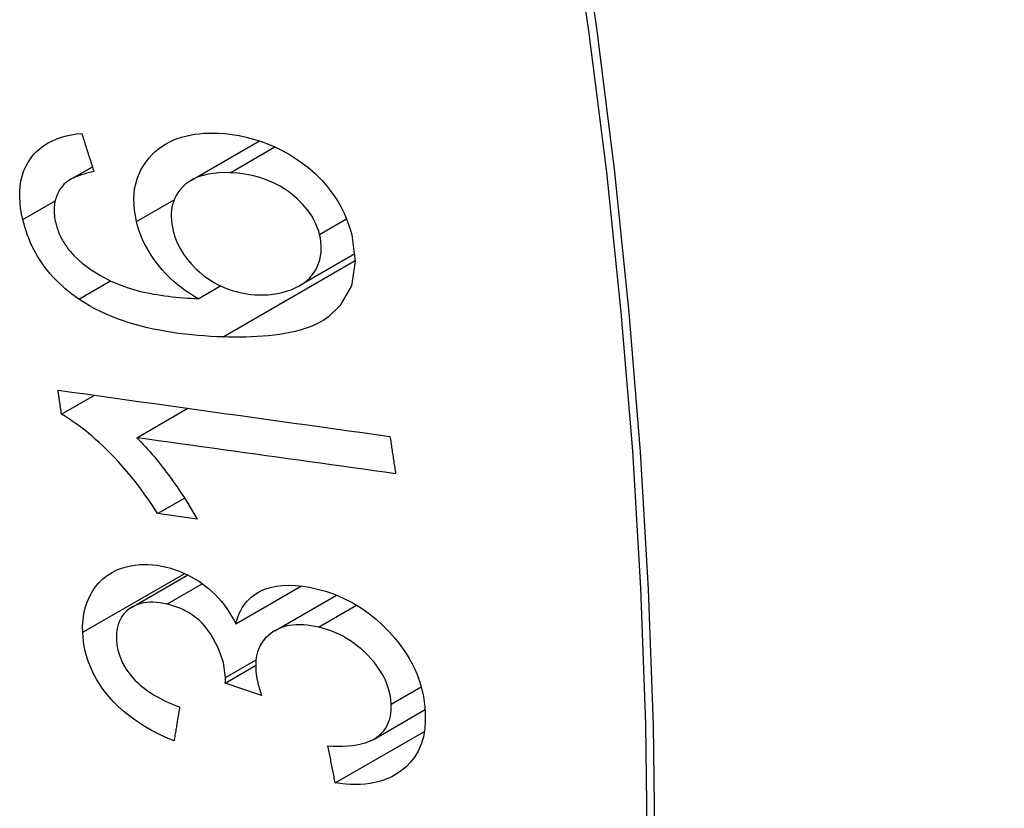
# Model space of a CAD drawing. Header units: inches. Extents: x 173.1 to 204.9, y 64.7 to 98.7.
# Tile 19 of 30: x 195.536 to 195.746, y 79.628 to 79.796. Entities that reach past the tile are written whole.
import ezdxf

# ---------------------------------------------------------------- set-up
doc = ezdxf.new("R2010")
doc.units = ezdxf.units.IN
doc.header["$MEASUREMENT"] = 0
doc.layers.add('Visible Edges(ANSI)', color=7, linetype='Continuous', lineweight=25)
doc.layers.add('Visible Tangent Edges(ANSI)', color=7, linetype='Continuous', lineweight=25)

msp = doc.modelspace()

# ---------------------------------------------------------------- linework, layer by layer
at = {"layer": 'Visible Edges(ANSI)'}
for p, q in [((195.5723377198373, 79.76168634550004), (195.5868485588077, 79.77006418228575)), ((195.5465497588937, 79.76180973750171), (195.5512560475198, 79.76452691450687)), ((195.5954104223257, 79.7392548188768), (195.6071958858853, 79.74605915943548)), ((195.5737992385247, 79.73645936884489), (195.5785317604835, 79.73919169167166)), ((195.5446655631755, 79.71182639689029), (195.5517138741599, 79.71589574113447)), ((195.5607095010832, 79.70683240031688), (195.5715982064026, 79.71311899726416)), ((195.5651604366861, 79.69067229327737), (195.5708908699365, 79.69398076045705)), ((195.5735588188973, 79.6895167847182), (195.5651604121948, 79.69067229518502)), ((195.5597414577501, 79.67077423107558), (195.5715964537, 79.67761871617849)), ((195.5818132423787, 79.66719144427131), (195.5958011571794, 79.67526737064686)), ((195.5900933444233, 79.66570958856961), (195.6032634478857, 79.6733133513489)), ((195.5795586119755, 79.65458801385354), (195.5860403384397, 79.65833024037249)), ((195.5872826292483, 79.65194982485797), (195.5795586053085, 79.65458800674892)), ((195.6112753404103, 79.64266700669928), (195.6221274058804, 79.64893244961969)), ((195.6029887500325, 79.63332072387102), (195.6219755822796, 79.64428277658))]:
    msp.add_line(p, q, dxfattribs=at)
at = {"layer": 'Visible Edges(ANSI)', "flags": 128}
for points in [[(195.5364309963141, 79.75335286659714), (195.5361740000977, 79.75454744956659), (195.5359751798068, 79.75573801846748), (195.5358396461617, 79.75692087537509), (195.5357727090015, 79.75809106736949), (195.535779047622, 79.7592415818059), (195.5358628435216, 79.76036915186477), (195.5360277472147, 79.7614684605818), (195.5362734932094, 79.76252306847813), (195.5365990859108, 79.76353022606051), (195.5370037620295, 79.7644894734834), (195.5374866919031, 79.76540040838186), (195.5380470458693, 79.76626262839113), (195.5386777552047, 79.76706716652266), (195.5393715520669, 79.76780561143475), (195.5401275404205, 79.76847873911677), (195.5409447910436, 79.76908733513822), (195.5418211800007, 79.76963137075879), (195.5427445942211, 79.77010675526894), (195.5437087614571, 79.77051544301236), (195.5447095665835, 79.7708608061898), (195.5457430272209, 79.7711463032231), (195.5468049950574, 79.7713753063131), (195.5478914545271, 79.7715512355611), (195.5489982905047, 79.7716775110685)], [(195.5489982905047, 79.7716775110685), (195.5491051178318, 79.77133689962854), (195.5492119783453, 79.77099634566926), (195.5493189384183, 79.77065583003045), (195.5494259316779, 79.77031533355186), (195.5495329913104, 79.76997492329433), (195.5496400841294, 79.76963453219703), (195.5497472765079, 79.76929416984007), (195.5498545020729, 79.76895387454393), (195.5499617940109, 79.76861361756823), (195.5500691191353, 79.76827337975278), (195.5501765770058, 79.76793318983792), (195.5502840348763, 79.76759304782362), (195.5503915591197, 79.76725293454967), (195.5504991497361, 79.76691286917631), (195.5506068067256, 79.76657284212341), (195.5507144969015, 79.76623283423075), (195.5508222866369, 79.76589288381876), (195.5509301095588, 79.76555295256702), (195.5510379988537, 79.76521305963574), (195.5511459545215, 79.76487320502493), (195.5512539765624, 79.76453338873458), (195.5513620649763, 79.76419361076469), (195.5514701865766, 79.76385384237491), (195.551578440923, 79.76351411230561)], [(195.5606400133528, 79.75287860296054), (195.5601955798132, 79.75527932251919), (195.5600626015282, 79.75763257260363), (195.5602647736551, 79.75989004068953), (195.560801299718, 79.76200425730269), (195.5616079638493, 79.76387117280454), (195.5625106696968, 79.76535085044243), (195.5633526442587, 79.76643788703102), (195.5640126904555, 79.7671618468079), (195.5646611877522, 79.76778413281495), (195.5653472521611, 79.76836033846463), (195.5660706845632, 79.76889062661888), (195.5668313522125, 79.76937514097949), (195.5676291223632, 79.76981397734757), (195.5684638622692, 79.77020732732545), (195.5693313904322, 79.77055384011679), (195.5702233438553, 79.77085196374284), (195.5711378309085, 79.77110346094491), (195.5720731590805, 79.77131016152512), (195.5730274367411, 79.77147392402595), (195.573999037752, 79.77159659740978), (195.574986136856, 79.7716800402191), (195.5759870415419, 79.77172609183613), (195.576999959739, 79.77173660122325), (195.5780230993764, 79.77171337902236)], [(195.5780230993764, 79.77171337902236), (195.579513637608, 79.77161952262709), (195.5810146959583, 79.77145028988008), (195.5825261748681, 79.77120326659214), (195.5840476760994, 79.77087598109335), (195.5855709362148, 79.77046838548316), (195.5870869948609, 79.76998240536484), (195.5885958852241, 79.76941818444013), (195.5900978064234, 79.76877597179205), (195.5916592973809, 79.76802074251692), (195.5933730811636, 79.76707579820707), (195.595192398, 79.76591688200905), (195.5970674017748, 79.76452114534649), (195.5987751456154, 79.76303194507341), (195.6001711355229, 79.76162113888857), (195.601281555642, 79.76034254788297), (195.6021425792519, 79.75923592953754), (195.6029008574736, 79.75815762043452), (195.6035980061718, 79.75705642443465), (195.6042343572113, 79.75593253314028), (195.6048105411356, 79.75478616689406), (195.6053257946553, 79.75362037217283), (195.6057768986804, 79.75244707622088), (195.606165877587, 79.75126889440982), (195.6064954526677, 79.75008722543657)], [(195.551578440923, 79.76351411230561), (195.5512799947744, 79.76345313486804), (195.5509800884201, 79.76338848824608), (195.5506792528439, 79.76332007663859), (195.5503780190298, 79.76324772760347), (195.5500770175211, 79.76317134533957), (195.5497768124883, 79.7630907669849), (195.5494780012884, 79.76300589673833), (195.5491811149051, 79.76291654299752), (195.5488867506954, 79.7628225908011), (195.5485954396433, 79.76272392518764), (195.548307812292, 79.76262040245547), (195.5480244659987, 79.76251190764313), (195.5477458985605, 79.76239826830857), (195.5474727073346, 79.76227935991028), (195.5472055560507, 79.76215506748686), (195.5469448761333, 79.7620252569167), (195.5466889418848, 79.76188847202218), (195.5464369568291, 79.76174348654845), (195.5461901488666, 79.76159004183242), (195.5459496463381, 79.76142788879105), (195.5457167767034, 79.76125671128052), (195.545492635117, 79.7610762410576), (195.5452784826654, 79.76088624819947), (195.5450755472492, 79.76068641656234)], [(195.5805744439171, 79.76328300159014), (195.5793887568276, 79.76330060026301), (195.5782163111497, 79.76326033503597), (195.5770653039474, 79.76315549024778), (195.5759438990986, 79.76297934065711), (195.5748608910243, 79.762725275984), (195.5738260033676, 79.76238749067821), (195.5728465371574, 79.76195988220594), (195.5719295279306, 79.76143634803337), (195.5711079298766, 79.76083272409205), (195.5704311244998, 79.76020669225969), (195.5698858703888, 79.75958595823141), (195.5694567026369, 79.75899691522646), (195.5691166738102, 79.75844258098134), (195.5688228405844, 79.75786587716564), (195.5685738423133, 79.75726194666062), (195.5683710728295, 79.75663027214), (195.5682159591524, 79.75597119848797), (195.5681106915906, 79.75529280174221), (195.5680545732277, 79.75459750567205), (195.568046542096, 79.75388587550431), (195.568085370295, 79.75316009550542), (195.5681689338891, 79.75242576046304), (195.5682945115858, 79.75168608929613), (195.5684592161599, 79.7509435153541)], [(195.5996541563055, 79.75013079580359), (195.5994609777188, 79.75081927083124), (195.5992304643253, 79.7515020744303), (195.5989616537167, 79.75217883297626), (195.5986535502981, 79.75284915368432), (195.5983051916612, 79.75351263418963), (195.5979158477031, 79.75416838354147), (195.5974900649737, 79.75480837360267), (195.5970302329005, 79.75543021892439), (195.5965375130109, 79.75603410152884), (195.5960165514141, 79.75661621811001), (195.5954710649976, 79.75717525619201), (195.5949032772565, 79.75771172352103), (195.5943153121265, 79.7582261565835), (195.5937094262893, 79.75871908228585), (195.5930789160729, 79.75919745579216), (195.5922753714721, 79.75975743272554), (195.5912443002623, 79.76039501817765), (195.5899843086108, 79.76106341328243), (195.5884954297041, 79.76171526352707), (195.586907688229, 79.76226531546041), (195.5853122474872, 79.76268520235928), (195.583718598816, 79.76298682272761), (195.5821361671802, 79.7631821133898), (195.5805744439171, 79.76328300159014)], [(195.5450755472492, 79.76068641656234), (195.5448608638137, 79.76043006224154), (195.5446561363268, 79.76016536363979), (195.5444618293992, 79.75989220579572), (195.5442783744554, 79.75961041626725), (195.5441062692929, 79.7593198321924), (195.5439459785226, 79.75902032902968), (195.5437985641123, 79.75871308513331), (195.5436649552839, 79.7583994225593), (195.5435451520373, 79.75807929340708), (195.5434392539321, 79.75775271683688), (195.5433473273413, 79.75741959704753), (195.5432695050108, 79.75707997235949), (195.5432058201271, 79.75673378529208), (195.5431563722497, 79.75638098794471), (195.5431212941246, 79.7560215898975), (195.5431005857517, 79.75565554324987), (195.5430944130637, 79.7552829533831), (195.5431026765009, 79.75490610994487), (195.5431251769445, 79.75452614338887), (195.5431615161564, 79.75414334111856), (195.5432112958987, 79.75375842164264), (195.54327415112, 79.7533719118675), (195.5433495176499, 79.75298430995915), (195.5434368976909, 79.75259607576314)], [(195.5483445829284, 79.73637945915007), (195.5476044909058, 79.7368995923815), (195.5468778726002, 79.73743935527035), (195.5461654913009, 79.73799916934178), (195.5454682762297, 79.73857949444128), (195.5447871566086, 79.73918073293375), (195.5441229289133, 79.73980333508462), (195.5434772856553, 79.74044696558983), (195.542855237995, 79.74110727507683), (195.542257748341, 79.74178362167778), (195.5416848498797, 79.74247602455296), (195.5411366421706, 79.74318457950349), (195.5406132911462, 79.74390932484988), (195.5401148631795, 79.74465031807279), (195.5396415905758, 79.74540744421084), (195.5391968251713, 79.74617501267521), (195.5387812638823, 79.74695020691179), (195.5383942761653, 79.74773252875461), (195.5380351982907, 79.74852151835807), (195.5377032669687, 79.74931666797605), (195.5373978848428, 79.75011749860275), (195.5371182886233, 79.7509234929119), (195.5368643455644, 79.75173242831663), (195.5366355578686, 79.7525424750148), (195.5364309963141, 79.75335286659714)], [(195.5434368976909, 79.75259607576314), (195.543514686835, 79.7522867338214), (195.5435997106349, 79.75197753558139), (195.5436920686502, 79.75166849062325), (195.5437919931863, 79.75135978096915), (195.5438994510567, 79.75105185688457), (195.5440144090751, 79.75074531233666), (195.5441369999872, 79.75044021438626), (195.5442672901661, 79.75013663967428), (195.5444053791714, 79.74983460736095), (195.5445513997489, 79.74953420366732), (195.5447054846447, 79.74923546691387), (195.5448675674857, 79.74893864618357), (195.5450368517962, 79.74864544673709), (195.5452129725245, 79.7483562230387), (195.5453959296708, 79.74807101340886), (195.5455856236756, 79.74778976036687), (195.5457820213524, 79.74751243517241), (195.5459849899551, 79.74723899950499), (195.5461945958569, 79.7469694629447), (195.5464107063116, 79.74670376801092), (195.5466332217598, 79.7464419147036), (195.5468621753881, 79.74618386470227), (195.5470974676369, 79.74592960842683), (195.5473389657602, 79.74567910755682)], [(195.5737992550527, 79.73645936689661), (195.5731162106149, 79.73685871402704), (195.5724405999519, 79.7372744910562), (195.5717732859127, 79.73770712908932), (195.571115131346, 79.738157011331), (195.5704670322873, 79.73862454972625), (195.5698298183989, 79.73911015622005), (195.5692044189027, 79.73961421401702), (195.5685896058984, 79.74013885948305), (195.5679772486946, 79.74069354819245), (195.5673670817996, 79.74128230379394), (195.5667598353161, 79.74190828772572), (195.5661564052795, 79.74257466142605), (195.5655575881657, 79.74328462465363), (195.5649641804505, 79.744041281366), (195.564377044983, 79.7448478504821), (195.563804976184, 79.74569565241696), (195.5632689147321, 79.74655699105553), (195.5627706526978, 79.74743061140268), (195.562311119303, 79.74831659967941), (195.5618912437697, 79.74921502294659), (195.5615122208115, 79.75012514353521), (195.5611773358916, 79.75103993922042), (195.5608867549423, 79.75195778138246), (195.5606400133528, 79.75287860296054)], [(195.5684592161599, 79.7509435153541), (195.5688335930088, 79.74965867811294), (195.5693268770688, 79.74838401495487), (195.5699357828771, 79.7471451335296), (195.5706595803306, 79.7459482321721), (195.5714994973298, 79.744793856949), (195.5724131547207, 79.74372982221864), (195.5733232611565, 79.74281049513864), (195.5741856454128, 79.74203731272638), (195.5749562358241, 79.74141167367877), (195.5756715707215, 79.74088018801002), (195.5764012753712, 79.7403858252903), (195.5771452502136, 79.73992834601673), (195.5779034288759, 79.73950757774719), (195.5786756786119, 79.73912337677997), (195.5794618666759, 79.73877556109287), (195.5802581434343, 79.7384653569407), (195.5810562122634, 79.73819457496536), (195.5818550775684, 79.73796165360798), (195.582653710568, 79.73776497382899), (195.5834512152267, 79.73760284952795), (195.5842466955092, 79.73747366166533), (195.5850392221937, 79.7373757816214), (195.5858278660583, 79.73730752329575), (195.5866116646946, 79.73726728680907)], [(195.6064954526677, 79.75008722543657), (195.6072704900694, 79.74437489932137), (195.606422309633, 79.73916185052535), (195.6040038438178, 79.73491194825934), (195.6015658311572, 79.73258349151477), (195.6005462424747, 79.73190022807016), (195.5996176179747, 79.73137669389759), (195.5986461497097, 79.73090631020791), (195.5976383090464, 79.73048614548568), (195.5966004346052, 79.73011327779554), (195.5955388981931, 79.72978475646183), (195.5944600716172, 79.72949762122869), (195.593367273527, 79.72924831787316), (195.5922497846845, 79.72903122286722), (195.5911086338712, 79.72884427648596), (195.5899471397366, 79.72868607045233), (195.5887685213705, 79.72855503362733), (195.5875760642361, 79.72844971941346), (195.5863729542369, 79.7283685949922), (195.5851625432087, 79.72831021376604), (195.5839480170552, 79.7282730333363), (195.5827326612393, 79.72825561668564), (195.5815197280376, 79.72825640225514), (195.58031243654, 79.72827396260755), (195.579114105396, 79.7283067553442)], [(195.5866116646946, 79.73726728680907), (195.5876635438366, 79.73725776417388), (195.5886957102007, 79.73730257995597), (195.5897077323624, 79.73740250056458), (195.5906991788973, 79.73755836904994), (195.5916700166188, 79.73777099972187), (195.5926291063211, 79.73804366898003), (195.5935702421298, 79.7383764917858), (195.5944795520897, 79.73876782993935), (195.5953430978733, 79.73921605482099), (195.596147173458, 79.73971962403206), (195.5968879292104, 79.74028309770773), (195.5975633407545, 79.74091193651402), (195.5981680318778, 79.7416093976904), (195.5986936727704, 79.74237385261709), (195.5991187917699, 79.7431642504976), (195.5994483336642, 79.74396049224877), (195.5996926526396, 79.7447500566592), (195.599862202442, 79.74552037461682), (195.5999674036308, 79.74626218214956), (195.6000168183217, 79.74700904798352), (195.6000105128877, 79.74777301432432), (195.5999475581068, 79.74855117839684), (195.5998282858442, 79.74933852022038), (195.5996541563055, 79.75013079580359)], [(195.5473389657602, 79.74567910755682), (195.5490900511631, 79.74405152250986), (195.5509878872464, 79.74261436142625), (195.5529948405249, 79.74136264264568), (195.5550577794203, 79.74029335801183), (195.5569959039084, 79.73945140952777), (195.5586922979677, 79.73882967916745), (195.5600677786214, 79.73840042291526), (195.5610439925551, 79.73813575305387), (195.5618257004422, 79.73794460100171), (195.5626166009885, 79.73776732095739), (195.563415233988, 79.73760345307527), (195.5642200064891, 79.73745243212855), (195.5650294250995, 79.73731377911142), (195.5658419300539, 79.73718699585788), (195.5666560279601, 79.73707156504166), (195.5674700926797, 79.73696696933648), (195.5682826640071, 79.73687269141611), (195.569092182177, 79.73678825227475), (195.5698971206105, 79.73671312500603), (195.5706959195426, 79.7366468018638), (195.5714870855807, 79.73658879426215), (195.5722690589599, 79.73653852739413), (195.5730402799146, 79.73649557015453), (195.5737992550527, 79.73645936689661)], [(195.579114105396, 79.7283067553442), (195.5777649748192, 79.7283600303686), (195.5764117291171, 79.72843033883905), (195.5750559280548, 79.72851865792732), (195.5736989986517, 79.72862584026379), (195.572342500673, 79.72875290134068), (195.5709878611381, 79.72890074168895), (195.5696365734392, 79.72907029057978), (195.568290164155, 79.72926249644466), (195.5669501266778, 79.72947830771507), (195.5656179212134, 79.72971862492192), (195.5642950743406, 79.72998440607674), (195.5629830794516, 79.73027659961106), (195.5616833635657, 79.73059611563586), (195.5603975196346, 79.7309438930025), (195.5591269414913, 79.73132087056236), (195.5578731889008, 79.73172799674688), (195.556637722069, 79.73216617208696), (195.5554190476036, 79.73263760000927), (195.5542069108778, 79.73314885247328), (195.5530032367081, 79.73370243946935), (195.5518116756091, 79.73430033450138), (195.5506357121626, 79.73494448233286), (195.5494788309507, 79.73563686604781), (195.5483445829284, 79.73637945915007)], [(195.5446655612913, 79.71182641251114), (195.5446349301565, 79.71204106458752), (195.5446042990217, 79.7122557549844), (195.5445737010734, 79.71247046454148), (195.5445431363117, 79.71268519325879), (195.5445126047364, 79.71289989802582), (195.544482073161, 79.71311464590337), (195.5444515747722, 79.71332941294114), (195.5444211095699, 79.71354419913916), (195.5443907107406, 79.71375898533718), (195.5443602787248, 79.71397379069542), (195.5443298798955, 79.71418862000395), (195.5442995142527, 79.71440346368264), (195.5442691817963, 79.71461833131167), (195.5442388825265, 79.71483318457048), (195.5442086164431, 79.71504809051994), (195.5441783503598, 79.71526300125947), (195.544148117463, 79.71547793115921), (195.5441178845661, 79.71569286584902), (195.5440877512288, 79.71590781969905), (195.5440575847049, 79.7161227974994), (195.5440274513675, 79.71633779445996), (195.5439973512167, 79.7165528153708), (195.5439672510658, 79.71676784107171), (195.5439372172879, 79.71698290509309)], [(195.5439372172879, 79.71698290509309), (195.5468634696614, 79.71657372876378), (195.5497966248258, 79.71616370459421), (195.5527359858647, 79.71575291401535), (195.5556808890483, 79.71534143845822), (195.5586305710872, 79.71492939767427), (195.5615843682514, 79.71451688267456), (195.5645415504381, 79.71410394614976), (195.5675014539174, 79.71369076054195), (195.5704632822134, 79.71327737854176), (195.5734264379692, 79.7128638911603), (195.5763901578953, 79.71245041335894), (195.5793537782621, 79.71203703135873), (195.5823165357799, 79.71162382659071), (195.585277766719, 79.71121092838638), (195.5882367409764, 79.71079842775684), (195.5911928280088, 79.71038639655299), (195.5941451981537, 79.7099749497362), (195.5970932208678, 79.70956415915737), (195.6000362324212, 79.70915415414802), (195.6029734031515, 79.70874501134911), (195.6059041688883, 79.70833684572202), (195.6088277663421, 79.7079297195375), (195.6117434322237, 79.70752375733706), (195.6146505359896, 79.70711906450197)], [(195.5651604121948, 79.69067229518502), (195.5642114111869, 79.69215865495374), (195.5632623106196, 79.69357547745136), (195.5623154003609, 79.69492453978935), (195.5613729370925, 79.69620764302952), (195.560437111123, 79.69742658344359), (195.5595102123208, 79.6985831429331), (195.5585944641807, 79.69967913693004), (195.5576921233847, 79.70071636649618), (195.5568054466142, 79.7016965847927), (195.555936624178, 79.70262164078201), (195.5550879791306, 79.70349324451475), (195.5542617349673, 79.70431329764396), (195.5534600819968, 79.70508352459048), (195.5526853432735, 79.70580571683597), (195.5519373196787, 79.70648366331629), (195.5511832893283, 79.70714574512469), (195.5504130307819, 79.70779832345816), (195.5496278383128, 79.70843815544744), (195.5488287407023, 79.70906193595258), (195.5480169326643, 79.70966645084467), (195.5471935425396, 79.7102483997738), (195.5463597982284, 79.710804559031), (195.5455167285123, 79.71133165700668), (195.5446655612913, 79.71182641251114)], [(195.5607095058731, 79.70683241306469), (195.5611962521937, 79.70635232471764), (195.5616784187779, 79.70586161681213), (195.5621557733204, 79.70536139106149), (195.5626279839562, 79.70485262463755), (195.5630948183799, 79.704336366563), (195.5635559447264, 79.70381367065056), (195.5640111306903, 79.70328555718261), (195.5644600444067, 79.70275307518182), (195.5649024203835, 79.70221722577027), (195.565337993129, 79.70167908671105), (195.565766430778, 79.70113967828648), (195.5661875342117, 79.70060003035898), (195.5666009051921, 79.70006119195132), (195.5670071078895, 79.69952322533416), (195.5674671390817, 79.69890529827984), (195.5680097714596, 79.69816500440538), (195.5686203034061, 79.69731632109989), (195.5692840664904, 79.6963732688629), (195.5699862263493, 79.69534982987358), (195.570712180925, 79.6942599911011), (195.5714471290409, 79.69311778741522), (195.5721763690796, 79.69193718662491), (195.5728851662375, 79.69073218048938), (195.5735588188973, 79.6895167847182)], [(195.6158592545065, 79.69918325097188), (195.6135774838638, 79.6994995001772), (195.6112921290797, 79.69981627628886), (195.6090035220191, 79.70013350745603), (195.6067119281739, 79.70045115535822), (195.6044176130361, 79.70076922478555), (195.6021209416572, 79.70108762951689), (195.5998221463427, 79.70140634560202), (195.5975215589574, 79.70172533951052), (195.5952194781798, 79.70204455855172), (195.5929161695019, 79.7023639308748), (195.5906119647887, 79.70268349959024), (195.5883071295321, 79.7030031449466), (195.5860020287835, 79.70332286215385), (195.5836968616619, 79.70364260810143), (195.5813919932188, 79.7039623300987), (195.579087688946, 79.70428199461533), (195.5767842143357, 79.70460156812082), (195.5744819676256, 79.70492101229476), (195.5721811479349, 79.70524025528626), (195.5698821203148, 79.70555928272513), (195.5675851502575, 79.70587806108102), (195.5652905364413, 79.70619652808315), (195.5629985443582, 79.70651465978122), (195.5607095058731, 79.70683241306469)], [(195.6146505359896, 79.70711906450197), (195.6147004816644, 79.70678805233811), (195.6147503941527, 79.70645704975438), (195.6148003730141, 79.70612607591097), (195.6148504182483, 79.70579513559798), (195.6149004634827, 79.70546418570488), (195.6149506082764, 79.70513327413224), (195.6150007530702, 79.70480241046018), (195.6150509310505, 79.70447158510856), (195.6151011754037, 79.70414080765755), (195.615151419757, 79.7038100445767), (195.6152017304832, 79.70347932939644), (195.615252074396, 79.70314864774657), (195.6153024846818, 79.70281801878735), (195.615352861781, 79.70248741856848), (195.6154033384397, 79.70215684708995), (195.615453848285, 79.70182630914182), (195.6155043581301, 79.70149581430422), (195.6155549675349, 79.70116535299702), (195.6156055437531, 79.70083492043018), (195.6156562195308, 79.70050451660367), (195.6157068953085, 79.7001741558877), (195.6157576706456, 79.69984382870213), (195.6158084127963, 79.69951352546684), (195.6158592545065, 79.69918325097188)], [(195.5491973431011, 79.6653953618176), (195.5491839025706, 79.66674962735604), (195.5492670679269, 79.66807604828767), (195.5494500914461, 79.66936329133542), (195.5497344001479, 79.67060403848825), (195.5501214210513, 79.67179736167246), (195.5506117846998, 79.6729403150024), (195.5511977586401, 79.67401836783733), (195.55187074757, 79.6750213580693), (195.552630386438, 79.67594422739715), (195.553481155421, 79.67678258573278), (195.5544267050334, 79.67753102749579), (195.5554402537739, 79.67816694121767), (195.5564699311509, 79.67867394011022), (195.5574967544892, 79.67906714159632), (195.558502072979, 79.67936185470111), (195.5594670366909, 79.67957342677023), (195.5603793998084, 79.67971754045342), (195.5612891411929, 79.67980897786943), (195.5622110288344, 79.67984977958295), (195.5631450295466, 79.67984005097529), (195.564091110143, 79.6797798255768), (195.5650493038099, 79.6796691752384), (195.566019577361, 79.6795081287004), (195.5670018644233, 79.67929677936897)], [(195.5670018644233, 79.67929677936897), (195.5676584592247, 79.67912866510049), (195.5683138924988, 79.67893842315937), (195.5689678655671, 79.67872549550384), (195.5696201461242, 79.67848924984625), (195.5702704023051, 79.67822914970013), (195.5709158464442, 79.67794577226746), (195.5715539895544, 79.6776400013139), (195.5721848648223, 79.67731167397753), (195.5728084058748, 79.67696076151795), (195.5734246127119, 79.67658712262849), (195.574044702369, 79.67618356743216), (195.5746868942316, 79.67573540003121), (195.5753465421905, 79.67523981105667), (195.5760185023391, 79.6746942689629), (195.576697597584, 79.67409626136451), (195.5773787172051, 79.67344328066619), (195.578055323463, 79.67273441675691), (195.5787009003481, 79.67199454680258), (195.5793081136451, 79.67123428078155), (195.5798782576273, 79.67045547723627), (195.580412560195, 79.66965995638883), (195.5809122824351, 79.66884955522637), (195.5813787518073, 79.66802611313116), (195.5818132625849, 79.66719144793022)], [(195.5818132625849, 79.66719144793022), (195.5819716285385, 79.66779707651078), (195.5821554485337, 79.66838817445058), (195.5823656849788, 79.66896365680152), (195.5826032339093, 79.6695224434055), (195.5828690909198, 79.67006350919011), (195.5831641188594, 79.67058571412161), (195.5834893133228, 79.67108799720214), (195.5838455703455, 79.67156927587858), (195.5842327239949, 79.67202727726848), (195.5846478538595, 79.67245759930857), (195.5850907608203, 79.67286001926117), (195.5855614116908, 79.6732344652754), (195.5860598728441, 79.67358092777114), (195.5866137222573, 79.67391552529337), (195.5873113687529, 79.6742735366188), (195.5881671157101, 79.67462941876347), (195.5891894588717, 79.67495370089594), (195.5903868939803, 79.67521690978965), (195.5917364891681, 79.67538677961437), (195.5931328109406, 79.67544186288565), (195.5945601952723, 79.67538985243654), (195.5960113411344, 79.67524008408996), (195.5974791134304, 79.67500179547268), (195.598956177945, 79.67468434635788)], [(195.598956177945, 79.67468434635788), (195.6008845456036, 79.67415721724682), (195.6028017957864, 79.67349489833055), (195.6047028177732, 79.67268874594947), (195.606564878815, 79.67174010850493), (195.6083646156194, 79.67065751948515), (195.6101020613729, 79.66944070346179), (195.6117524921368, 79.66811073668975), (195.6132294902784, 79.66676126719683), (195.6145221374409, 79.66544184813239), (195.6156265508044, 79.66419671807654), (195.6165389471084, 79.6630700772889), (195.6173307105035, 79.66200174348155), (195.6180655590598, 79.66091432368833), (195.6187428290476, 79.659807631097), (195.6193617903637, 79.65868151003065), (195.6199216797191, 79.6575358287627), (195.6204189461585, 79.6563774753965), (195.6208502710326, 79.65521745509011), (195.621217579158, 79.6540565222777), (195.6215229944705, 79.65289533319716), (195.6217685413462, 79.65173448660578), (195.6219559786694, 79.65057700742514), (195.6220871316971, 79.64942856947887), (195.6221651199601, 79.64829071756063)], [(195.5671307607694, 79.67140482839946), (195.5663983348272, 79.67156303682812), (195.5656704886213, 79.6716852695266), (195.5649490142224, 79.67176868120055), (195.5642357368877, 79.67181047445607), (195.5635333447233, 79.67180790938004), (195.5628512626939, 79.67175917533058), (195.5621917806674, 79.67166361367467), (195.5615553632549, 79.67152063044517), (195.5609423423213, 79.67132955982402), (195.560353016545, 79.67108984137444), (195.5597888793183, 79.67080174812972), (195.5592551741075, 79.67046814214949), (195.5587579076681, 79.67009213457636), (195.5583029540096, 79.6696768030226), (195.5578954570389, 79.66922510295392), (195.5575365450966, 79.66873798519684), (195.5572260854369, 79.66821556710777), (195.5569638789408, 79.66765803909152), (195.5567510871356, 79.66706935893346), (195.5565881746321, 79.6664570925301), (195.5564726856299, 79.6658233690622), (195.5564020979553, 79.66517036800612), (195.5563740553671, 79.6645025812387), (195.5563855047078, 79.66382374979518)], [(195.5796100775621, 79.65579743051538), (195.5791587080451, 79.65895277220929), (195.5780758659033, 79.66210474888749), (195.5764655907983, 79.66503542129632), (195.5751464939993, 79.66679466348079), (195.5746434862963, 79.66734173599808), (195.5743114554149, 79.6676692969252), (195.57396980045, 79.66798400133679), (195.5736186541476, 79.66828592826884), (195.5732581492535, 79.66857519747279), (195.572888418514, 79.6688519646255), (195.5725094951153, 79.66911632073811), (195.5721215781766, 79.66936842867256), (195.5717247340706, 79.66960836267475), (195.5713208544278, 79.66983531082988), (195.5709126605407, 79.6700482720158), (195.5705007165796, 79.67024766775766), (195.570085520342, 79.67043388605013), (195.5696675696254, 79.67060739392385), (195.5692473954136, 79.67076859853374), (195.568825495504, 79.67091789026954), (195.5684023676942, 79.67105577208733), (195.5679785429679, 79.67118257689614), (195.5675545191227, 79.67129880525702), (195.5671307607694, 79.67140482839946)], [(195.5686623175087, 79.64224529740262), (195.5670386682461, 79.64292251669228), (195.5654298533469, 79.64366901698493), (195.5638436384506, 79.6444888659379), (195.5622879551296, 79.64538611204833), (195.5607706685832, 79.64636476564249), (195.5592996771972, 79.64742885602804), (195.5579353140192, 79.6485366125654), (195.5567413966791, 79.64962115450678), (195.5557047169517, 79.65066911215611), (195.5548116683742, 79.65166735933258), (195.5540479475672, 79.6526039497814), (195.5533601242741, 79.65352635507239), (195.5527225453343, 79.65446594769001), (195.5521357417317, 79.65542290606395), (195.5516002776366, 79.6563973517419), (195.5511166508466, 79.65738944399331), (195.5506886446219, 79.6583912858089), (195.550318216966, 79.65939469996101), (195.550003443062, 79.66039897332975), (195.5497423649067, 79.66140344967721), (195.5495331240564, 79.66240749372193), (195.5493737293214, 79.66341024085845), (195.54926258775, 79.66440706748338), (195.5491973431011, 79.6653953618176)], [(195.599430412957, 79.66648108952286), (195.5986205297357, 79.66665869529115), (195.597816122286, 79.66680226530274), (195.5970185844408, 79.66690949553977), (195.5962294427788, 79.66697820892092), (195.5954500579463, 79.66700616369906), (195.5946819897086, 79.66699115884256), (195.5939266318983, 79.66693093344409), (195.5931893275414, 79.66682396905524), (195.5924796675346, 79.66667097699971), (195.5917978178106, 79.6664723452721), (195.5911437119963, 79.66622836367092), (195.5905171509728, 79.66593937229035), (195.589918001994, 79.66560569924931), (195.5893302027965, 79.66521618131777), (195.5887414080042, 79.66475005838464), (195.5881695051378, 79.66419991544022), (195.5876323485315, 79.66355851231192), (195.5871585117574, 79.66283736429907), (195.5867699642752, 79.6620625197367), (195.5864655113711, 79.66123542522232), (195.5862444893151, 79.66036091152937), (195.5861056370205, 79.65945182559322), (195.586043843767, 79.6585135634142), (195.58605356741, 79.65755408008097)], [(195.6149138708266, 79.65006552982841), (195.6148295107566, 79.65108091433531), (195.6146656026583, 79.652108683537), (195.6144173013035, 79.65314517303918), (195.6140845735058, 79.65417581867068), (195.6136680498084, 79.65519483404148), (195.61316736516, 79.65620209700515), (195.6125821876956, 79.65719731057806), (195.6119376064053, 79.65814532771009), (195.611264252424, 79.65902040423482), (195.6105802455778, 79.65982042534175), (195.609903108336, 79.66054383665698), (195.6092162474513, 79.6612188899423), (195.6085047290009, 79.66186124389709), (195.6077682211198, 79.6624703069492), (195.6070063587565, 79.66304543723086), (195.6062187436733, 79.6635860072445), (195.6054051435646, 79.66409130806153), (195.6045747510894, 79.66455572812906), (195.6037349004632, 79.66497657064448), (195.6028866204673, 79.66535542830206), (195.6020309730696, 79.66569379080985), (195.6011690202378, 79.6659931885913), (195.6003018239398, 79.66625511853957), (195.599430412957, 79.66648108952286)], [(195.5563855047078, 79.66382374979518), (195.5564832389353, 79.66272608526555), (195.5566869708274, 79.66161453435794), (195.5570022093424, 79.66050572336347), (195.5574343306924, 79.65940340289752), (195.5579864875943, 79.65831365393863), (195.5586030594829, 79.65732520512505), (195.5592224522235, 79.65648034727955), (195.5597958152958, 79.65579032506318), (195.5603096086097, 79.65523101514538), (195.5608423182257, 79.65470286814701), (195.5613981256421, 79.6541984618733), (195.5619749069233, 79.65371713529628), (195.5625707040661, 79.65325820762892), (195.5631833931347, 79.65282109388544), (195.563811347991, 79.65240488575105), (195.5644530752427, 79.65200864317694), (195.5651065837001, 79.65163183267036), (195.5657698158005, 79.651273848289), (195.5664407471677, 79.6509342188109), (195.567117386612, 79.65061233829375), (195.5677976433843, 79.65030769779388), (195.5684794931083, 79.65001974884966), (195.5691609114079, 79.6497479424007), (195.5698398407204, 79.64949171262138)], [(195.58605356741, 79.65755408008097), (195.5860661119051, 79.65733134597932), (195.5860835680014, 79.6571075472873), (195.5861055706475, 79.65688260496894), (195.5861318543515, 79.65665680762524), (195.5861620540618, 79.65643057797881), (195.5861961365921, 79.65620228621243), (195.5862340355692, 79.65597158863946), (195.5862755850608, 79.6557387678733), (195.5863205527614, 79.65550410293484), (195.586368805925, 79.65526785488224), (195.5864200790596, 79.6550303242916), (195.5864742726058, 79.65479179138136), (195.5865311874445, 79.65455247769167), (195.5865905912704, 79.65431270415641), (195.5866523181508, 79.65407274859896), (195.58671623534, 79.65383287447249), (195.5867820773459, 79.65359334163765), (195.586849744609, 79.65335446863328), (195.5869189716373, 79.65311647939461), (195.5869896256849, 79.65287967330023), (195.5870614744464, 79.65264432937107), (195.5871344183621, 79.65241073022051), (195.5872081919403, 79.65217913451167), (195.5872826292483, 79.65194982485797)], [(195.5795586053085, 79.65458800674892), (195.5795629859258, 79.65463680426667), (195.5795673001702, 79.6546861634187), (195.579571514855, 79.65473602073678), (195.5795756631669, 79.65478631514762), (195.5795796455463, 79.65483698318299), (195.5795835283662, 79.65488790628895), (195.5795872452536, 79.65493904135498), (195.579590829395, 79.65499028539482), (195.579594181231, 79.65504157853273), (195.5795973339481, 79.65509281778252), (195.5796002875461, 79.65514396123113), (195.5796030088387, 79.65519490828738), (195.5796054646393, 79.655245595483), (195.579607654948, 79.65529594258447), (195.5796095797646, 79.65534586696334), (195.5796112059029, 79.65539548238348), (195.5796125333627, 79.65544541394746), (195.5796135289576, 79.65549543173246), (195.5796141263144, 79.6555454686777), (195.5796143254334, 79.65559551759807), (195.579614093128, 79.655645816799), (195.5796133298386, 79.65569613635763), (195.5796120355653, 79.65574672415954), (195.5796100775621, 79.65579743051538)], [(195.5698398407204, 79.64949171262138), (195.5697901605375, 79.64918942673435), (195.5697405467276, 79.64888718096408), (195.5696909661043, 79.64858499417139), (195.5696414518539, 79.64828280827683), (195.56959197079, 79.64798064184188), (195.5695425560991, 79.64767855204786), (195.5694932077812, 79.64737646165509), (195.5694438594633, 79.64707440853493), (195.5693946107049, 79.64677237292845), (195.5693454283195, 79.64647037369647), (195.5692962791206, 79.64616842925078), (195.5692471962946, 79.64586648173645), (195.5691981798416, 79.64556456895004), (195.5691491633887, 79.6452626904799), (195.5691002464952, 79.64496082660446), (195.5690513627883, 79.64465901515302), (195.5690025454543, 79.64435719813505), (195.5689537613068, 79.64405543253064), (195.5689050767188, 79.64375367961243), (195.5688563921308, 79.64345195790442), (195.5688078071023, 79.64315024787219), (195.5687592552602, 79.64284858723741), (195.5687107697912, 79.64254691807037), (195.5686623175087, 79.64224529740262)], [(195.6014416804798, 79.64121683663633), (195.6024844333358, 79.6411664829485), (195.6035295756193, 79.64114501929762), (195.6045692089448, 79.64115681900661), (195.6055954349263, 79.64120617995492), (195.606600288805, 79.64129743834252), (195.6075760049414, 79.64143500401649), (195.6085263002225, 79.64162580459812), (195.6094467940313, 79.64187796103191), (195.6103246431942, 79.64219849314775), (195.6111454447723, 79.64259366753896), (195.611855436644, 79.64303752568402), (195.6124447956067, 79.64350284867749), (195.6129292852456, 79.6439727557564), (195.6133247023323, 79.64443044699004), (195.6136624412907, 79.64489216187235), (195.6139593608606, 79.64537849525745), (195.6142158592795, 79.64588915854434), (195.6144323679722, 79.64642395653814), (195.6146091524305, 79.64698263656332), (195.6147466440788, 79.64756500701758), (195.6148450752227, 79.64816968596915), (195.6149045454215, 79.64878979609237), (195.6149268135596, 79.64942260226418), (195.6149138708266, 79.65006552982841)], [(195.6221651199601, 79.64829071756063), (195.6221796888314, 79.64652616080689), (195.6220486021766, 79.64480738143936), (195.6217577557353, 79.64315002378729), (195.6212959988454, 79.64157240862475), (195.6206573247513, 79.64009433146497), (195.6198801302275, 79.63878767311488), (195.6190419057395, 79.63770679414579), (195.6181932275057, 79.63683084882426), (195.6173848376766, 79.63613896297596), (195.6166321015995, 79.6355871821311), (195.6158505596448, 79.63509152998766), (195.6150325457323, 79.63464676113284), (195.6141777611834, 79.63425328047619), (195.6132858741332, 79.63391158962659), (195.6123565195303, 79.63362209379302), (195.6113911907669, 79.63338569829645), (195.6104019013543, 79.63320436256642), (195.6093921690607, 79.63307663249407), (195.6083635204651, 79.63300045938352), (195.6073174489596, 79.63297377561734), (195.6062553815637, 79.63299451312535), (195.6051789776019, 79.63306062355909), (195.6040895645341, 79.63317005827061), (195.6029887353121, 79.63332073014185)], [(195.6029887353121, 79.63332073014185), (195.6029237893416, 79.63364941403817), (195.6028589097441, 79.63397813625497), (195.6027940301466, 79.63430685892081), (195.6027292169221, 79.63463562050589), (195.6026644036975, 79.63496442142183), (195.6025996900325, 79.63529324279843), (195.602535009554, 79.63562208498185), (195.6024703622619, 79.63595094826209), (195.6024057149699, 79.6362798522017), (195.6023411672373, 79.63660877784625), (195.6022766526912, 79.63693772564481), (195.6022121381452, 79.63726671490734), (195.6021477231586, 79.63759572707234), (195.6020833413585, 79.63792476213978), (195.6020189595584, 79.63825384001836), (195.6019546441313, 79.63858292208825), (195.6018903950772, 79.63891204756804), (195.6018261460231, 79.63924121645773), (195.6017619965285, 79.63957041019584), (195.6016978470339, 79.63989964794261), (195.6016337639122, 79.64022889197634), (195.6015696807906, 79.64055818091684), (195.6015056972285, 79.64088749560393), (195.6014416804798, 79.64121683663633)]]:
    msp.add_lwpolyline(points, dxfattribs=at)
at = {"layer": 'Visible Edges(ANSI)'}
msp.add_ellipse((194.8545551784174, 80.15822600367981), major_axis=(-0.6496062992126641, 1.125151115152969), ratio=0.5773502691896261, start_param=3.590729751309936, end_param=4.263251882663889, dxfattribs=at)
at = {"layer": 'Visible Tangent Edges(ANSI)'}
for p, q in [((195.5805744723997, 79.7632829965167), (195.5900926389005, 79.76877831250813)), ((195.5364310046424, 79.75335286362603), (195.5433261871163, 79.75733379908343)), ((195.5606400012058, 79.75287859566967), (195.5686715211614, 79.75751559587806)), ((195.5996541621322, 79.75013079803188), (195.6053968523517, 79.75344634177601)), ((195.5791141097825, 79.72830675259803), (195.6072694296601, 79.74456223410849)), ((195.5483445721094, 79.73637946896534), (195.5550939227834, 79.74027620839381)), ((195.5491973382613, 79.66539535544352), (195.5709266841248, 79.67794079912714)), ((195.5671307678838, 79.67140483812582), (195.5746610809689, 79.67575246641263)), ((195.5994304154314, 79.66648107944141), (195.6075499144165, 79.67116887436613)), ((195.5796100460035, 79.65579742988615), (195.5861171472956, 79.65955430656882)), ((195.6149138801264, 79.65006552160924), (195.6213029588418, 79.65375425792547))]:
    msp.add_line(p, q, dxfattribs=at)
at = {"layer": 'Visible Tangent Edges(ANSI)', "flags": 128}
for points in [[(195.652484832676, 79.82387745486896), (195.6569511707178, 79.79352440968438), (195.6607404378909, 79.76342109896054), (195.6638510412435, 79.73357351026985), (195.6662791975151, 79.70401666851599), (195.6680212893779, 79.67478589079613), (195.6690735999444, 79.64591638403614), (195.6694345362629, 79.6174342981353), (195.6691052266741, 79.58934061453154), (195.6680838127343, 79.56163869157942), (195.6663683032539, 79.5343323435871), (195.6639576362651, 79.50745168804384), (195.660853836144, 79.4810383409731), (195.6570595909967, 79.4551251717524), (195.6525796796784, 79.42974365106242), (195.6474210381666, 79.40492356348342), (195.6415914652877, 79.38069359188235), (195.6351007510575, 79.35708010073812), (195.6279615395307, 79.33411244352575), (195.6201808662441, 79.31179910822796)], [(195.6223598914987, 79.31032825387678), (195.6300848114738, 79.3327483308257), (195.6371733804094, 79.35582851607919), (195.6436084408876, 79.3795481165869), (195.6493823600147, 79.40388107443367), (195.6544867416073, 79.4288004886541), (195.6589154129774, 79.45427723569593), (195.6626630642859, 79.48028134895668), (195.6657264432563, 79.50678120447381), (195.6681041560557, 79.53374414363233), (195.6697955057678, 79.56112874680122), (195.6708022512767, 79.58890534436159), (195.6711266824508, 79.61707091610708), (195.6707709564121, 79.64562284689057), (195.6697341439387, 79.6745611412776), (195.6680168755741, 79.70386045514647), (195.6656217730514, 79.73348632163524), (195.6625514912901, 79.76340425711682), (195.6588086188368, 79.79357995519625), (195.6543932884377, 79.8240086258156)]]:
    msp.add_lwpolyline(points, dxfattribs=at)

doc.saveas('drawing.dxf')
